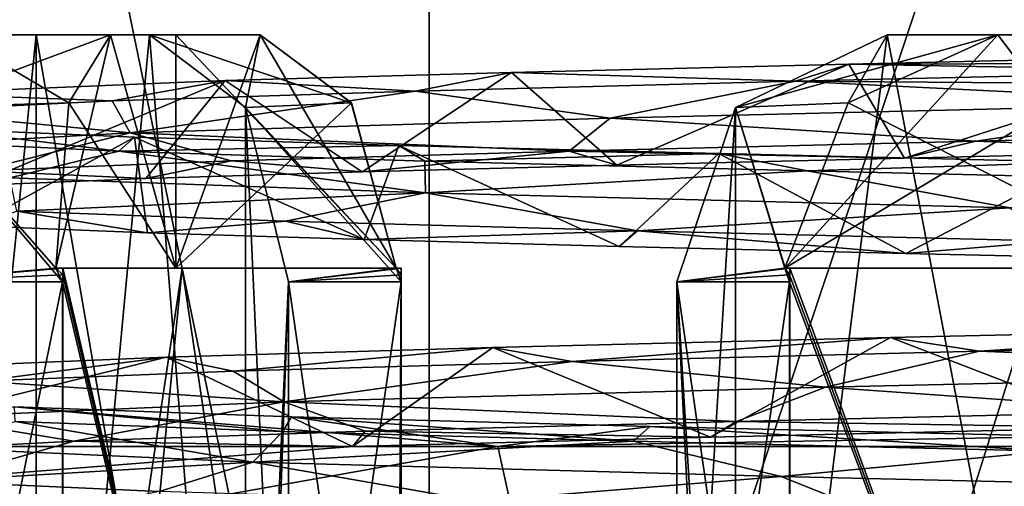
# Model space of a CAD drawing. Header units: millimetres. Extents: x -155 to 35, y -48 to 35.
# Tile 39 of 256: x -126.78 to -123.2, y -42.25 to -40.54. Entities that reach past the tile are written whole.
import ezdxf

# ---------------------------------------------------------------- set-up
doc = ezdxf.new("R2010")
doc.units = ezdxf.units.MM
doc.header["$LTSCALE"] = 65.185185
for name, color, linetype in [('1032', 7, 'CONTINUOUS'), ('1135', 7, 'CONTINUOUS'), ('1145', 7, 'CONTINUOUS'), ('1302', 7, 'CONTINUOUS'), ('1310', 7, 'CONTINUOUS'), ('1339', 7, 'CONTINUOUS'), ('1342', 7, 'CONTINUOUS'), ('1350', 7, 'CONTINUOUS'), ('1368', 7, 'CONTINUOUS'), ('1397', 7, 'CONTINUOUS'), ('1439', 7, 'CONTINUOUS'), ('1475', 7, 'CONTINUOUS'), ('1525', 7, 'CONTINUOUS'), ('1554', 7, 'CONTINUOUS'), ('1559', 7, 'CONTINUOUS'), ('1562', 7, 'CONTINUOUS'), ('1626', 7, 'CONTINUOUS'), ('1662', 7, 'CONTINUOUS'), ('1663', 7, 'CONTINUOUS'), ('1698', 7, 'CONTINUOUS'), ('1714', 7, 'CONTINUOUS'), ('1746', 7, 'CONTINUOUS'), ('1747', 7, 'CONTINUOUS'), ('64', 7, 'CONTINUOUS'), ('661', 7, 'CONTINUOUS'), ('682', 7, 'CONTINUOUS'), ('701', 7, 'CONTINUOUS'), ('71', 7, 'CONTINUOUS'), ('72', 7, 'CONTINUOUS'), ('74', 7, 'CONTINUOUS'), ('783', 7, 'CONTINUOUS'), ('785', 7, 'CONTINUOUS'), ('844', 7, 'CONTINUOUS'), ('987', 7, 'CONTINUOUS'), ('997', 7, 'CONTINUOUS'), ('999', 7, 'CONTINUOUS')]:
    doc.layers.add(name, color=color, linetype=linetype)

msp = doc.modelspace()

# ---------------------------------------------------------------- linework, layer by layer
at = {"layer": '1032', "color": 7, "linetype": 'CONTINUOUS', "true_color": 0xe0f2ff}
for points in [[(-123.9942, -41.45, 239.5896), (-122.5735, -41.45, 238.7869), (-123.9763, -41.45, 239.6075), (-123.9942, -41.45, 239.5896)], [(-123.9763, -41.45, 239.6075), (-122.5735, -41.45, 238.7869), (-122.564, -41.45, 238.81), (-123.9763, -41.45, 239.6075)]]:
    msp.add_3dface(points, dxfattribs=at)
at = {"layer": '1135', "color": 7, "linetype": 'CONTINUOUS', "true_color": 0xe0f2ff}
for points in [[(-126.6021, -40.848, 246.2796), (-126.2131, -41.45, 247.5735), (-126.451, -40.6, 246.9), (-126.6021, -40.848, 246.2796)], [(-126.451, -40.6, 246.9), (-126.2131, -41.45, 247.5735), (-126.2131, -40.6, 247.5735), (-126.451, -40.6, 246.9)], [(-126.2131, -41.45, 247.5735), (-125.4104, -41.45, 248.9942), (-126.2131, -40.6, 247.5735), (-126.2131, -41.45, 247.5735)], [(-126.2131, -40.6, 247.5735), (-125.4104, -41.45, 248.9942), (-125.9051, -40.6, 248.2181), (-126.2131, -40.6, 247.5735)], [(-125.9051, -40.6, 248.2181), (-125.4104, -41.45, 248.9942), (-125.5735, -40.8476, 248.7632), (-125.9051, -40.6, 248.2181)], [(-126.6501, -41.45, 246.0014), (-126.2131, -41.45, 247.5735), (-126.6021, -40.848, 246.2796), (-126.6501, -41.45, 246.0014)]]:
    msp.add_3dface(points, dxfattribs=at)
at = {"layer": '1145', "color": 7, "linetype": 'CONTINUOUS', "true_color": 0xe0f2ff}
for points in [[(-122.3437, -40.8487, 252.2133), (-124.6305, -40.9041, 251.0069), (-123.2988, -40.9871, 251.9044), (-122.3437, -40.8487, 252.2133)], [(-122.3437, -40.8487, 252.2133), (-123.2988, -40.9871, 251.9044), (-121.6457, -40.9498, 252.4729), (-122.3437, -40.8487, 252.2133)], [(-124.6305, -40.9041, 251.0069), (-126.3786, -40.9574, 249.1033), (-124.78, -41.0239, 250.9754), (-124.6305, -40.9041, 251.0069)], [(-124.6305, -40.9041, 251.0069), (-124.78, -41.0239, 250.9754), (-123.2988, -40.9871, 251.9044), (-124.6305, -40.9041, 251.0069)], [(-126.3786, -40.9574, 249.1033), (-127.3852, -41.013, 246.7269), (-126.9287, -41.096, 248.2476), (-126.3786, -40.9574, 249.1033)], [(-126.3786, -40.9574, 249.1033), (-126.9287, -41.096, 248.2476), (-126.0114, -41.0592, 249.7346), (-126.3786, -40.9574, 249.1033)], [(-126.3786, -40.9574, 249.1033), (-126.0114, -41.0592, 249.7346), (-124.78, -41.0239, 250.9754), (-126.3786, -40.9574, 249.1033)], [(-126.8176, -41.1214, 241.6768), (-125.3034, -41.1757, 239.578), (-126.7918, -41.2425, 241.4752), (-126.8176, -41.1214, 241.6768)], [(-125.3034, -41.1757, 239.578), (-125.8133, -41.2791, 240.0242), (-126.7918, -41.2425, 241.4752), (-125.3034, -41.1757, 239.578)], [(-125.3034, -41.1757, 239.578), (-124.5306, -41.3145, 238.8334), (-125.8133, -41.2791, 240.0242), (-125.3034, -41.1757, 239.578)], [(-125.3034, -41.1757, 239.578), (-123.1746, -41.2301, 238.1119), (-124.5306, -41.3145, 238.8334), (-125.3034, -41.1757, 239.578)], [(-123.1746, -41.2301, 238.1119), (-123.0118, -41.3515, 237.9656), (-124.5306, -41.3145, 238.8334), (-123.1746, -41.2301, 238.1119)], [(-121.4308, -41.8286, 252.4483), (-123.8458, -41.8841, 251.5371), (-122.6037, -41.971, 252.1954), (-121.4308, -41.8286, 252.4483)], [(-123.8458, -41.8841, 251.5371), (-125.8194, -41.9377, 249.8641), (-124.1707, -42.0083, 251.4155), (-123.8458, -41.8841, 251.5371)], [(-123.8458, -41.8841, 251.5371), (-124.1707, -42.0083, 251.4155), (-122.6037, -41.971, 252.1954), (-123.8458, -41.8841, 251.5371)], [(-125.8194, -41.9377, 249.8641), (-127.116, -41.9929, 247.6244), (-126.5837, -42.0803, 248.8998), (-125.8194, -41.9377, 249.8641)], [(-125.8194, -41.9377, 249.8641), (-126.5837, -42.0803, 248.8998), (-125.5225, -42.0441, 250.2967), (-125.8194, -41.9377, 249.8641)], [(-125.8194, -41.9377, 249.8641), (-125.5225, -42.0441, 250.2967), (-124.1707, -42.0083, 251.4155), (-125.8194, -41.9377, 249.8641)], [(-127.116, -41.9929, 247.6244), (-127.2976, -42.1176, 247.3018), (-126.5837, -42.0803, 248.8998), (-127.116, -41.9929, 247.6244)], [(-127.1728, -42.1014, 242.5354), (-125.9326, -42.1566, 240.2747), (-127.1041, -42.2265, 242.1565), (-127.1728, -42.1014, 242.5354)], [(-125.9326, -42.1566, 240.2747), (-126.274, -42.2636, 240.6194), (-127.1041, -42.2265, 242.1565), (-125.9326, -42.1566, 240.2747)], [(-125.9326, -42.1566, 240.2747), (-125.1155, -42.299, 239.3092), (-126.274, -42.2636, 240.6194), (-125.9326, -42.1566, 240.2747)], [(-125.9326, -42.1566, 240.2747), (-124.0078, -42.2098, 238.5609), (-125.1155, -42.299, 239.3092), (-125.9326, -42.1566, 240.2747)], [(-124.0078, -42.2098, 238.5609), (-123.6928, -42.3353, 238.298), (-125.1155, -42.299, 239.3092), (-124.0078, -42.2098, 238.5609)], [(-124.0078, -42.2098, 238.5609), (-121.6153, -42.2654, 237.5895), (-123.6928, -42.3353, 238.298), (-124.0078, -42.2098, 238.5609)]]:
    msp.add_3dface(points, dxfattribs=at)
at = {"layer": '1302', "color": 7, "linetype": 'CONTINUOUS', "true_color": 0xe0f2ff}
for points in [[(-127.1645, -45, 243.7367), (-126.7212, -45, 242.216), (-127.0225, -40.6, 243.1), (-127.1645, -45, 243.7367)], [(-127.0225, -40.6, 243.1), (-126.7212, -45, 242.216), (-126.7212, -40.6, 242.216), (-127.0225, -40.6, 243.1)], [(-126.7212, -45, 242.216), (-125.9593, -45, 240.8272), (-126.7212, -40.6, 242.216), (-126.7212, -45, 242.216)], [(-126.7212, -40.6, 242.216), (-125.9593, -45, 240.8272), (-126.3092, -40.6, 241.3778), (-126.7212, -40.6, 242.216)], [(-126.3092, -40.6, 241.3778), (-125.9593, -45, 240.8272), (-125.9586, -40.8652, 240.8262), (-126.3092, -40.6, 241.3778)], [(-124.1738, -40.8652, 239.0414), (-124.1728, -45, 239.0407), (-123.6222, -40.6, 238.6908), (-124.1738, -40.8652, 239.0414)], [(-124.1728, -45, 239.0407), (-122.784, -45, 238.2788), (-123.6222, -40.6, 238.6908), (-124.1728, -45, 239.0407)], [(-123.6222, -40.6, 238.6908), (-122.784, -45, 238.2788), (-122.784, -40.6, 238.2788), (-123.6222, -40.6, 238.6908)], [(-125.9586, -40.8652, 240.8262), (-125.9593, -45, 240.8272), (-125.8025, -44.35, 240.6117), (-125.9586, -40.8652, 240.8262)], [(-125.8025, -41.5, 240.6117), (-125.9586, -40.8652, 240.8262), (-125.8025, -44.35, 240.6117), (-125.8025, -41.5, 240.6117)], [(-124.1738, -40.8652, 239.0414), (-124.3883, -41.5, 239.1975), (-124.1728, -45, 239.0407), (-124.1738, -40.8652, 239.0414)], [(-124.3883, -44.35, 239.1975), (-124.1728, -45.85, 239.0407), (-124.3883, -41.5, 239.1975), (-124.3883, -44.35, 239.1975)], [(-124.1728, -45.85, 239.0407), (-124.1728, -45, 239.0407), (-124.3883, -41.5, 239.1975), (-124.1728, -45.85, 239.0407)]]:
    msp.add_3dface(points, dxfattribs=at)
at = {"layer": '1310', "color": 7, "linetype": 'CONTINUOUS', "true_color": 0xe0f2ff}
for points in [[(-125.9051, -40.6, 248.2181), (-125.5735, -40.8476, 248.7632), (-126.3092, -40.6, 248.6222), (-125.9051, -40.6, 248.2181)], [(-126.3092, -40.6, 248.6222), (-125.5735, -40.8476, 248.7632), (-125.9586, -40.8652, 249.1738), (-126.3092, -40.6, 248.6222)], [(-125.5735, -40.8476, 248.7632), (-125.4104, -41.45, 248.9942), (-125.9586, -40.8652, 249.1738), (-125.5735, -40.8476, 248.7632)], [(-125.4104, -41.45, 248.9942), (-125.3917, -41.5, 248.9774), (-125.9586, -40.8652, 249.1738), (-125.4104, -41.45, 248.9942)], [(-125.9586, -40.8652, 249.1738), (-125.3917, -41.5, 248.9774), (-125.8025, -41.5, 249.3883), (-125.9586, -40.8652, 249.1738)], [(-125.4104, -41.45, 248.9942), (-125.3925, -41.45, 248.9763), (-125.3919, -41.475, 248.9772), (-125.4104, -41.45, 248.9942)], [(-125.3917, -41.5, 248.9774), (-125.4104, -41.45, 248.9942), (-125.3919, -41.475, 248.9772), (-125.3917, -41.5, 248.9774)]]:
    msp.add_3dface(points, dxfattribs=at)
at = {"layer": '1339', "color": 7, "linetype": 'CONTINUOUS', "true_color": 0xe0f2ff}
for points in [[(-125.4204, -46.6, 241.0618), (-126.7, -46.6, 245), (-126.19, -41.45, 242.436), (-125.4204, -46.6, 241.0618)], [(-126.19, -41.45, 242.436), (-126.7, -46.6, 245), (-126.625, -44.35, 244), (-126.19, -41.45, 242.436)], [(-126.6247, -41.45, 243.9986), (-126.19, -41.45, 242.436), (-126.625, -44.35, 244), (-126.6247, -41.45, 243.9986)], [(-126.6249, -41.475, 243.9997), (-126.6247, -41.45, 243.9986), (-126.625, -44.35, 244), (-126.6249, -41.475, 243.9997)], [(-125.3925, -41.45, 241.0237), (-125.4204, -46.6, 241.0618), (-126.19, -41.45, 242.436), (-125.3925, -41.45, 241.0237)], [(-125.4204, -46.6, 241.0618), (-125.3925, -41.45, 241.0237), (-125.3919, -41.475, 241.0228), (-125.4204, -46.6, 241.0618)], [(-122.564, -41.45, 238.81), (-122.0704, -46.6, 238.6279), (-123.9774, -44.35, 239.6083), (-122.564, -41.45, 238.81)], [(-123.9763, -41.45, 239.6075), (-122.564, -41.45, 238.81), (-123.9774, -44.35, 239.6083), (-123.9763, -41.45, 239.6075)], [(-123.9772, -41.475, 239.6081), (-123.9763, -41.45, 239.6075), (-123.9774, -44.35, 239.6083), (-123.9772, -41.475, 239.6081)], [(-126.625, -41.5, 244), (-126.6249, -41.475, 243.9997), (-126.625, -44.35, 244), (-126.625, -41.5, 244)], [(-125.3917, -41.5, 241.0226), (-125.4204, -46.6, 241.0618), (-125.3919, -41.475, 241.0228), (-125.3917, -41.5, 241.0226)], [(-123.9774, -41.5, 239.6083), (-123.9772, -41.475, 239.6081), (-123.9774, -44.35, 239.6083), (-123.9774, -41.5, 239.6083)], [(-125.3917, -44.35, 241.0226), (-125.4204, -46.6, 241.0618), (-125.3917, -41.5, 241.0226), (-125.3917, -44.35, 241.0226)]]:
    msp.add_3dface(points, dxfattribs=at)
at = {"layer": '1342', "color": 7, "linetype": 'CONTINUOUS', "true_color": 0xe0f2ff}
for points in [[(-123.2181, -40.6, 239.0949), (-123.6222, -40.6, 238.6908), (-122.784, -40.6, 238.2788), (-123.2181, -40.6, 239.0949)], [(-122.5735, -40.6, 238.7869), (-123.2181, -40.6, 239.0949), (-122.784, -40.6, 238.2788), (-122.5735, -40.6, 238.7869)]]:
    msp.add_3dface(points, dxfattribs=at)
at = {"layer": '1350', "color": 7, "linetype": 'CONTINUOUS', "true_color": 0xe0f2ff}
for points in [[(-123.7632, -40.8476, 239.4265), (-124.1738, -40.8652, 239.0414), (-123.6222, -40.6, 238.6908), (-123.7632, -40.8476, 239.4265)], [(-123.2181, -40.6, 239.0949), (-123.7632, -40.8476, 239.4265), (-123.6222, -40.6, 238.6908), (-123.2181, -40.6, 239.0949)], [(-123.7632, -40.8476, 239.4265), (-123.9942, -41.45, 239.5896), (-124.1738, -40.8652, 239.0414), (-123.7632, -40.8476, 239.4265)], [(-124.3883, -41.5, 239.1975), (-124.1738, -40.8652, 239.0414), (-123.9774, -41.5, 239.6083), (-124.3883, -41.5, 239.1975)], [(-124.1738, -40.8652, 239.0414), (-123.9942, -41.45, 239.5896), (-123.9774, -41.5, 239.6083), (-124.1738, -40.8652, 239.0414)], [(-123.9942, -41.45, 239.5896), (-123.9763, -41.45, 239.6075), (-123.9772, -41.475, 239.6081), (-123.9942, -41.45, 239.5896)], [(-123.9942, -41.45, 239.5896), (-123.9772, -41.475, 239.6081), (-123.9774, -41.5, 239.6083), (-123.9942, -41.45, 239.5896)]]:
    msp.add_3dface(points, dxfattribs=at)
at = {"layer": '1368', "color": 7, "linetype": 'CONTINUOUS', "true_color": 0xe0f2ff}
for points in [[(-124.3883, -44.35, 239.1975), (-124.3883, -41.5, 239.1975), (-123.9774, -44.35, 239.6083), (-124.3883, -44.35, 239.1975)], [(-124.3883, -41.5, 239.1975), (-123.9774, -41.5, 239.6083), (-123.9774, -44.35, 239.6083), (-124.3883, -41.5, 239.1975)]]:
    msp.add_3dface(points, dxfattribs=at)
at = {"layer": '1397', "color": 7, "linetype": 'CONTINUOUS', "true_color": 0xe0f2ff}
for points in [[(-123.9774, -44.35, 250.3917), (-123.9774, -41.5, 250.3917), (-124.3883, -44.35, 250.8025), (-123.9774, -44.35, 250.3917)], [(-124.3883, -44.35, 250.8025), (-123.9774, -41.5, 250.3917), (-124.3883, -41.5, 250.8025), (-124.3883, -44.35, 250.8025)]]:
    msp.add_3dface(points, dxfattribs=at)
at = {"layer": '1439', "color": 7, "linetype": 'CONTINUOUS', "true_color": 0xe0f2ff}
for points in [[(-123.7636, -40.848, 250.5733), (-123.2181, -40.6, 250.9051), (-124.1738, -40.8652, 250.9586), (-123.7636, -40.848, 250.5733)], [(-123.2181, -40.6, 250.9051), (-123.6222, -40.6, 251.3092), (-124.1738, -40.8652, 250.9586), (-123.2181, -40.6, 250.9051)], [(-123.9942, -41.45, 250.4104), (-123.7636, -40.848, 250.5733), (-124.1738, -40.8652, 250.9586), (-123.9942, -41.45, 250.4104)], [(-124.3883, -41.5, 250.8025), (-123.9942, -41.45, 250.4104), (-124.1738, -40.8652, 250.9586), (-124.3883, -41.5, 250.8025)], [(-123.9763, -41.45, 250.3925), (-123.9942, -41.45, 250.4104), (-124.3883, -41.5, 250.8025), (-123.9763, -41.45, 250.3925)], [(-123.9763, -41.45, 250.3925), (-124.3883, -41.5, 250.8025), (-123.9772, -41.475, 250.3919), (-123.9763, -41.45, 250.3925)], [(-124.3883, -41.5, 250.8025), (-123.9774, -41.5, 250.3917), (-123.9772, -41.475, 250.3919), (-124.3883, -41.5, 250.8025)]]:
    msp.add_3dface(points, dxfattribs=at)
at = {"layer": '1475', "color": 7, "linetype": 'CONTINUOUS', "true_color": 0xe0f2ff}
for points in [[(-125.8025, -41.5, 240.6117), (-125.8025, -44.35, 240.6117), (-125.3917, -41.5, 241.0226), (-125.8025, -41.5, 240.6117)], [(-125.8025, -44.35, 240.6117), (-125.3917, -44.35, 241.0226), (-125.3917, -41.5, 241.0226), (-125.8025, -44.35, 240.6117)]]:
    msp.add_3dface(points, dxfattribs=at)
at = {"layer": '1525', "color": 7, "linetype": 'CONTINUOUS', "true_color": 0xe0f2ff}
for points in [[(-125.4204, -46.6, 248.9382), (-126.6247, -41.45, 246.0014), (-126.6249, -41.475, 246.0003), (-125.4204, -46.6, 248.9382)], [(-126.19, -41.45, 247.564), (-126.6247, -41.45, 246.0014), (-125.4204, -46.6, 248.9382), (-126.19, -41.45, 247.564)], [(-125.3925, -41.45, 248.9763), (-126.19, -41.45, 247.564), (-125.4204, -46.6, 248.9382), (-125.3925, -41.45, 248.9763)], [(-125.3925, -41.45, 248.9763), (-125.4204, -46.6, 248.9382), (-125.3917, -44.35, 248.9774), (-125.3925, -41.45, 248.9763)], [(-125.3919, -41.475, 248.9772), (-125.3925, -41.45, 248.9763), (-125.3917, -44.35, 248.9774), (-125.3919, -41.475, 248.9772)], [(-122.0704, -46.6, 251.3721), (-123.9763, -41.45, 250.3925), (-123.9772, -41.475, 250.3919), (-122.0704, -46.6, 251.3721)], [(-122.564, -41.45, 251.19), (-123.9763, -41.45, 250.3925), (-122.0704, -46.6, 251.3721), (-122.564, -41.45, 251.19)], [(-126.625, -41.5, 246), (-125.4204, -46.6, 248.9382), (-126.6249, -41.475, 246.0003), (-126.625, -41.5, 246)], [(-125.3917, -41.5, 248.9774), (-125.3919, -41.475, 248.9772), (-125.3917, -44.35, 248.9774), (-125.3917, -41.5, 248.9774)], [(-123.9774, -41.5, 250.3917), (-122.0704, -46.6, 251.3721), (-123.9772, -41.475, 250.3919), (-123.9774, -41.5, 250.3917)], [(-126.625, -44.35, 246), (-125.4204, -46.6, 248.9382), (-126.625, -41.5, 246), (-126.625, -44.35, 246)], [(-122.0704, -46.6, 251.3721), (-123.9774, -41.5, 250.3917), (-123.9774, -44.35, 250.3917), (-122.0704, -46.6, 251.3721)]]:
    msp.add_3dface(points, dxfattribs=at)
at = {"layer": '1554', "color": 7, "linetype": 'CONTINUOUS', "true_color": 0xe0f2ff}
for points in [[(-123.6222, -40.6, 251.3092), (-123.2181, -40.6, 250.9051), (-122.784, -40.6, 251.7212), (-123.6222, -40.6, 251.3092)], [(-123.2181, -40.6, 250.9051), (-122.5735, -40.6, 251.2131), (-122.784, -40.6, 251.7212), (-123.2181, -40.6, 250.9051)]]:
    msp.add_3dface(points, dxfattribs=at)
at = {"layer": '1559', "color": 7, "linetype": 'CONTINUOUS', "true_color": 0xe0f2ff}
for points in [[(-126.6021, -40.848, 246.2796), (-126.451, -40.6, 246.9), (-127.1647, -40.8652, 246.2621), (-126.6021, -40.848, 246.2796)], [(-126.451, -40.6, 246.9), (-127.0225, -40.6, 246.9), (-127.1647, -40.8652, 246.2621), (-126.451, -40.6, 246.9)], [(-126.6501, -41.45, 246.0014), (-126.6021, -40.848, 246.2796), (-127.1647, -40.8652, 246.2621), (-126.6501, -41.45, 246.0014)], [(-127.2059, -41.5, 246), (-126.6501, -41.45, 246.0014), (-127.1647, -40.8652, 246.2621), (-127.2059, -41.5, 246)], [(-126.6247, -41.45, 246.0014), (-126.6501, -41.45, 246.0014), (-127.2059, -41.5, 246), (-126.6247, -41.45, 246.0014)], [(-126.6249, -41.475, 246.0003), (-126.6247, -41.45, 246.0014), (-127.2059, -41.5, 246), (-126.6249, -41.475, 246.0003)], [(-126.625, -41.5, 246), (-126.6249, -41.475, 246.0003), (-127.2059, -41.5, 246), (-126.625, -41.5, 246)]]:
    msp.add_3dface(points, dxfattribs=at)
at = {"layer": '1562', "color": 7, "linetype": 'CONTINUOUS', "true_color": 0xe0f2ff}
for points in [[(-126.625, -44.35, 246), (-126.625, -41.5, 246), (-127.2059, -44.35, 246), (-126.625, -44.35, 246)], [(-126.625, -41.5, 246), (-127.2059, -41.5, 246), (-127.2059, -44.35, 246), (-126.625, -41.5, 246)]]:
    msp.add_3dface(points, dxfattribs=at)
at = {"layer": '1626', "color": 7, "linetype": 'CONTINUOUS', "true_color": 0xe0f2ff}
for points in [[(-126.6021, -40.8476, 243.72), (-127.1647, -40.8652, 243.7379), (-127.0225, -40.6, 243.1), (-126.6021, -40.8476, 243.72)], [(-126.451, -40.6, 243.1), (-126.6021, -40.8476, 243.72), (-127.0225, -40.6, 243.1), (-126.451, -40.6, 243.1)], [(-126.6021, -40.8476, 243.72), (-126.6501, -41.45, 243.9986), (-127.1647, -40.8652, 243.7379), (-126.6021, -40.8476, 243.72)], [(-127.2059, -41.5, 244), (-127.1647, -40.8652, 243.7379), (-126.625, -41.5, 244), (-127.2059, -41.5, 244)], [(-127.1647, -40.8652, 243.7379), (-126.6501, -41.45, 243.9986), (-126.625, -41.5, 244), (-127.1647, -40.8652, 243.7379)], [(-126.6501, -41.45, 243.9986), (-126.6247, -41.45, 243.9986), (-126.6249, -41.475, 243.9997), (-126.6501, -41.45, 243.9986)], [(-126.6501, -41.45, 243.9986), (-126.6249, -41.475, 243.9997), (-126.625, -41.5, 244), (-126.6501, -41.45, 243.9986)]]:
    msp.add_3dface(points, dxfattribs=at)
at = {"layer": '1662', "color": 7, "linetype": 'CONTINUOUS', "true_color": 0xe0f2ff}
for points in [[(-126.451, -40.6, 243.1), (-127.0225, -40.6, 243.1), (-126.7212, -40.6, 242.216), (-126.451, -40.6, 243.1)], [(-125.9051, -40.6, 241.7819), (-126.2131, -40.6, 242.4265), (-126.7212, -40.6, 242.216), (-125.9051, -40.6, 241.7819)], [(-125.9051, -40.6, 241.7819), (-126.7212, -40.6, 242.216), (-126.3092, -40.6, 241.3778), (-125.9051, -40.6, 241.7819)], [(-126.2131, -40.6, 242.4265), (-126.451, -40.6, 243.1), (-126.7212, -40.6, 242.216), (-126.2131, -40.6, 242.4265)]]:
    msp.add_3dface(points, dxfattribs=at)
at = {"layer": '1663', "color": 7, "linetype": 'CONTINUOUS', "true_color": 0xe0f2ff}
for points in [[(-125.9051, -40.6, 241.7819), (-126.3092, -40.6, 241.3778), (-125.9586, -40.8652, 240.8262), (-125.9051, -40.6, 241.7819)], [(-125.5733, -40.848, 241.2364), (-125.9051, -40.6, 241.7819), (-125.9586, -40.8652, 240.8262), (-125.5733, -40.848, 241.2364)], [(-125.4104, -41.45, 241.0058), (-125.5733, -40.848, 241.2364), (-125.9586, -40.8652, 240.8262), (-125.4104, -41.45, 241.0058)], [(-125.4104, -41.45, 241.0058), (-125.9586, -40.8652, 240.8262), (-125.8025, -41.5, 240.6117), (-125.4104, -41.45, 241.0058)], [(-125.3925, -41.45, 241.0237), (-125.4104, -41.45, 241.0058), (-125.8025, -41.5, 240.6117), (-125.3925, -41.45, 241.0237)], [(-125.3925, -41.45, 241.0237), (-125.8025, -41.5, 240.6117), (-125.3919, -41.475, 241.0228), (-125.3925, -41.45, 241.0237)], [(-125.8025, -41.5, 240.6117), (-125.3917, -41.5, 241.0226), (-125.3919, -41.475, 241.0228), (-125.8025, -41.5, 240.6117)]]:
    msp.add_3dface(points, dxfattribs=at)
at = {"layer": '1698', "color": 7, "linetype": 'CONTINUOUS', "true_color": 0xe0f2ff}
for points in [[(-125.8025, -41.5, 249.3883), (-125.3917, -41.5, 248.9774), (-125.3917, -44.35, 248.9774), (-125.8025, -41.5, 249.3883)], [(-125.8025, -41.5, 249.3883), (-125.3917, -44.35, 248.9774), (-125.8025, -44.35, 249.3883), (-125.8025, -41.5, 249.3883)]]:
    msp.add_3dface(points, dxfattribs=at)
at = {"layer": '1714', "color": 7, "linetype": 'CONTINUOUS', "true_color": 0xe0f2ff}
for points in [[(-127.0225, -40.6, 246.9), (-126.451, -40.6, 246.9), (-126.7212, -40.6, 247.784), (-127.0225, -40.6, 246.9)], [(-126.451, -40.6, 246.9), (-126.2131, -40.6, 247.5735), (-126.7212, -40.6, 247.784), (-126.451, -40.6, 246.9)], [(-126.2131, -40.6, 247.5735), (-125.9051, -40.6, 248.2181), (-126.7212, -40.6, 247.784), (-126.2131, -40.6, 247.5735)], [(-125.9051, -40.6, 248.2181), (-126.3092, -40.6, 248.6222), (-126.7212, -40.6, 247.784), (-125.9051, -40.6, 248.2181)]]:
    msp.add_3dface(points, dxfattribs=at)
at = {"layer": '1746', "color": 7, "linetype": 'CONTINUOUS', "true_color": 0xe0f2ff}
for points in [[(-126.7212, -45, 247.784), (-127.1645, -45, 246.2633), (-126.7212, -40.6, 247.784), (-126.7212, -45, 247.784)], [(-127.1645, -45, 246.2633), (-127.0225, -40.6, 246.9), (-126.7212, -40.6, 247.784), (-127.1645, -45, 246.2633)], [(-125.9593, -45, 249.1728), (-126.7212, -45, 247.784), (-126.3092, -40.6, 248.6222), (-125.9593, -45, 249.1728)], [(-126.3092, -40.6, 248.6222), (-126.7212, -45, 247.784), (-126.7212, -40.6, 247.784), (-126.3092, -40.6, 248.6222)], [(-125.9593, -45, 249.1728), (-126.3092, -40.6, 248.6222), (-125.9586, -40.8652, 249.1738), (-125.9593, -45, 249.1728)], [(-123.6222, -40.6, 251.3092), (-124.1728, -45, 250.9593), (-124.1738, -40.8652, 250.9586), (-123.6222, -40.6, 251.3092)], [(-122.784, -45, 251.7212), (-124.1728, -45, 250.9593), (-122.784, -40.6, 251.7212), (-122.784, -45, 251.7212)], [(-124.1728, -45, 250.9593), (-123.6222, -40.6, 251.3092), (-122.784, -40.6, 251.7212), (-124.1728, -45, 250.9593)], [(-125.9586, -40.8652, 249.1738), (-125.8025, -41.5, 249.3883), (-125.9593, -45, 249.1728), (-125.9586, -40.8652, 249.1738)], [(-124.1728, -45, 250.9593), (-124.3883, -44.35, 250.8025), (-124.1738, -40.8652, 250.9586), (-124.1728, -45, 250.9593)], [(-124.3883, -44.35, 250.8025), (-124.3883, -41.5, 250.8025), (-124.1738, -40.8652, 250.9586), (-124.3883, -44.35, 250.8025)], [(-125.9593, -45.85, 249.1728), (-125.9593, -45, 249.1728), (-125.8025, -41.5, 249.3883), (-125.9593, -45.85, 249.1728)], [(-125.9593, -45.85, 249.1728), (-125.8025, -41.5, 249.3883), (-125.8025, -44.35, 249.3883), (-125.9593, -45.85, 249.1728)]]:
    msp.add_3dface(points, dxfattribs=at)
at = {"layer": '1747', "color": 7, "linetype": 'CONTINUOUS', "true_color": 0xe0f2ff}
for points in [[(-127.2059, -44.35, 244), (-127.2059, -41.5, 244), (-126.625, -44.35, 244), (-127.2059, -44.35, 244)], [(-127.2059, -41.5, 244), (-126.625, -41.5, 244), (-126.625, -44.35, 244), (-127.2059, -41.5, 244)]]:
    msp.add_3dface(points, dxfattribs=at)
at = {"layer": '64', "color": 7, "linetype": 'CONTINUOUS', "true_color": 0xe0f2ff}
for points in [[(-128.5596, -45.7997, 242.219), (-128.5595, -30, 242.2188), (-125.2901, -45.7997, 237.7189), (-128.5596, -45.7997, 242.219)], [(-125.2901, -30, 252.2812), (-128.5595, -30, 247.7812), (-125.2901, -45.7997, 252.2812), (-125.2901, -30, 252.2812)], [(-125.2901, -45.7997, 252.2812), (-128.5595, -30, 247.7812), (-128.5595, -45.7997, 247.7811), (-125.2901, -45.7997, 252.2812)], [(-128.5595, -30, 242.2188), (-125.2901, -30, 237.7188), (-125.2901, -45.7997, 237.7189), (-128.5595, -30, 242.2188)], [(-120, -30, 254), (-125.2901, -30, 252.2812), (-120, -45.8, 254), (-120, -30, 254)], [(-120, -45.8, 254), (-125.2901, -30, 252.2812), (-125.2901, -45.7997, 252.2812), (-120, -45.8, 254)], [(-125.2901, -30, 237.7188), (-120, -30, 236), (-125.2901, -45.7997, 237.7189), (-125.2901, -30, 237.7188)], [(-125.2901, -45.7997, 237.7189), (-120, -30, 236), (-120, -45.8, 236), (-125.2901, -45.7997, 237.7189)]]:
    msp.add_3dface(points, dxfattribs=at)
at = {"layer": '661', "color": 7, "linetype": 'CONTINUOUS', "true_color": 0xe0f2ff}
for points in [[(-126.6501, -41.45, 243.9986), (-126.2131, -41.45, 242.4265), (-126.6247, -41.45, 243.9986), (-126.6501, -41.45, 243.9986)], [(-126.6247, -41.45, 243.9986), (-126.2131, -41.45, 242.4265), (-126.19, -41.45, 242.436), (-126.6247, -41.45, 243.9986)], [(-125.4104, -41.45, 241.0058), (-125.3925, -41.45, 241.0237), (-126.2131, -41.45, 242.4265), (-125.4104, -41.45, 241.0058)], [(-126.2131, -41.45, 242.4265), (-125.3925, -41.45, 241.0237), (-126.19, -41.45, 242.436), (-126.2131, -41.45, 242.4265)]]:
    msp.add_3dface(points, dxfattribs=at)
at = {"layer": '682', "color": 7, "linetype": 'CONTINUOUS', "true_color": 0xe0f2ff}
for points in [[(-122.3949, -40.6753, 252.3707), (-123.7619, -40.7066, 251.7758), (-122.3797, -40.7036, 252.3242), (-122.3949, -40.6753, 252.3707)], [(-123.7619, -40.7066, 251.7758), (-122.3646, -40.7319, 252.2776), (-122.3797, -40.7036, 252.3242), (-123.7619, -40.7066, 251.7758)], [(-124.9897, -40.7373, 250.93), (-126.0328, -40.7669, 249.8649), (-125.3393, -40.8051, 250.4813), (-124.9897, -40.7373, 250.93)], [(-123.955, -40.7691, 251.5505), (-124.9897, -40.7373, 250.93), (-125.3393, -40.8051, 250.4813), (-123.955, -40.7691, 251.5505)], [(-123.7619, -40.7066, 251.7758), (-124.9897, -40.7373, 250.93), (-123.955, -40.7691, 251.5505), (-123.7619, -40.7066, 251.7758)], [(-122.3646, -40.7319, 252.2776), (-123.7619, -40.7066, 251.7758), (-123.955, -40.7691, 251.5505), (-122.3646, -40.7319, 252.2776)], [(-126.0328, -40.7669, 249.8649), (-127.17, -40.8135, 247.9417), (-126.4452, -40.8409, 249.1246), (-126.0328, -40.7669, 249.8649)], [(-125.3393, -40.8051, 250.4813), (-126.0328, -40.7669, 249.8649), (-126.4452, -40.8409, 249.1246), (-125.3393, -40.8051, 250.4813)], [(-126.4452, -40.8409, 249.1246), (-127.17, -40.8135, 247.9417), (-127.2131, -40.8781, 247.5542), (-126.4452, -40.8409, 249.1246)], [(-127.1979, -40.987, 242.4035), (-127.1003, -40.9412, 241.8938), (-126.4203, -41.0242, 240.8367), (-127.1979, -40.987, 242.4035)], [(-127.1003, -40.9412, 241.8938), (-126.3633, -40.9728, 240.5761), (-126.4203, -41.0242, 240.8367), (-127.1003, -40.9412, 241.8938)], [(-126.3633, -40.9728, 240.5761), (-125.4003, -41.0027, 239.4413), (-126.4203, -41.0242, 240.8367), (-126.3633, -40.9728, 240.5761)], [(-126.4203, -41.0242, 240.8367), (-125.4003, -41.0027, 239.4413), (-125.3056, -41.06, 239.4861), (-126.4203, -41.0242, 240.8367)], [(-125.4003, -41.0027, 239.4413), (-124.2349, -41.0329, 238.5094), (-125.3056, -41.06, 239.4861), (-125.4003, -41.0027, 239.4413)], [(-125.3056, -41.06, 239.4861), (-124.2349, -41.0329, 238.5094), (-123.913, -41.0961, 238.4243), (-125.3056, -41.06, 239.4861)], [(-124.2349, -41.0329, 238.5094), (-122.9139, -41.0642, 237.8187), (-123.913, -41.0961, 238.4243), (-124.2349, -41.0329, 238.5094)], [(-123.913, -41.0961, 238.4243), (-122.9139, -41.0642, 237.8187), (-122.3165, -41.1335, 237.7072), (-123.913, -41.0961, 238.4243)], [(-121.9765, -41.666, 252.4937), (-123.6098, -41.703, 251.858), (-123.2855, -41.7529, 251.9107), (-121.9765, -41.666, 252.4937)], [(-121.6319, -41.7157, 252.4759), (-121.9765, -41.666, 252.4937), (-123.2855, -41.7529, 251.9107), (-121.6319, -41.7157, 252.4759)], [(-123.6098, -41.703, 251.858), (-125.0585, -41.7391, 250.8715), (-124.7696, -41.7898, 250.9836), (-123.6098, -41.703, 251.858)], [(-123.2855, -41.7529, 251.9107), (-123.6098, -41.703, 251.858), (-124.7696, -41.7898, 250.9836), (-123.2855, -41.7529, 251.9107)], [(-125.0585, -41.7391, 250.8715), (-126.2484, -41.7741, 249.5848), (-126.0039, -41.8251, 249.7441), (-125.0585, -41.7391, 250.8715)], [(-124.7696, -41.7898, 250.9836), (-125.0585, -41.7391, 250.8715), (-126.0039, -41.8251, 249.7441), (-124.7696, -41.7898, 250.9836)], [(-126.2484, -41.7741, 249.5848), (-127.1188, -41.8108, 248.0636), (-126.9246, -41.8619, 248.2561), (-126.2484, -41.7741, 249.5848)], [(-126.0039, -41.8251, 249.7441), (-126.2484, -41.7741, 249.5848), (-126.9246, -41.8619, 248.2561), (-126.0039, -41.8251, 249.7441)], [(-126.8008, -41.9555, 241.2836), (-125.7919, -41.9915, 239.8505), (-125.8236, -42.0449, 240.0362), (-126.8008, -41.9555, 241.2836)], [(-126.7982, -42.0083, 241.4877), (-126.8008, -41.9555, 241.2836), (-125.8236, -42.0449, 240.0362), (-126.7982, -42.0083, 241.4877)], [(-125.8236, -42.0449, 240.0362), (-125.7919, -41.9915, 239.8505), (-124.5461, -42.0802, 238.8449), (-125.8236, -42.0449, 240.0362)], [(-125.7919, -41.9915, 239.8505), (-124.4868, -42.0266, 238.6809), (-124.5461, -42.0802, 238.8449), (-125.7919, -41.9915, 239.8505)], [(-124.5461, -42.0802, 238.8449), (-124.4868, -42.0266, 238.6809), (-123.0314, -42.1172, 237.9741), (-124.5461, -42.0802, 238.8449)], [(-124.4868, -42.0266, 238.6809), (-122.9521, -42.0633, 237.8343), (-123.0314, -42.1172, 237.9741), (-124.4868, -42.0266, 238.6809)]]:
    msp.add_3dface(points, dxfattribs=at)
at = {"layer": '701', "color": 7, "linetype": 'CONTINUOUS', "true_color": 0xe0f2ff}
for points in [[(-122.5735, -41.45, 238.7869), (-123.9942, -41.45, 239.5896), (-122.5735, -40.6, 238.7869), (-122.5735, -41.45, 238.7869)], [(-122.5735, -40.6, 238.7869), (-123.9942, -41.45, 239.5896), (-123.2181, -40.6, 239.0949), (-122.5735, -40.6, 238.7869)], [(-123.2181, -40.6, 239.0949), (-123.9942, -41.45, 239.5896), (-123.7632, -40.8476, 239.4265), (-123.2181, -40.6, 239.0949)]]:
    msp.add_3dface(points, dxfattribs=at)
at = {"layer": '71', "color": 7, "linetype": 'CONTINUOUS', "true_color": 0xf5e085}
for points in [[(-123.7619, -40.7066, 251.7758), (-122.3949, -40.6753, 252.3707), (-123.559, -41.0488, 251.8845), (-123.7619, -40.7066, 251.7758)], [(-123.559, -41.0488, 251.8845), (-122.3949, -40.6753, 252.3707), (-122.4234, -41.0228, 252.3613), (-123.559, -41.0488, 251.8845)], [(-126.0328, -40.7669, 249.8649), (-124.9897, -40.7373, 250.93), (-125.5338, -41.099, 250.4258), (-126.0328, -40.7669, 249.8649)], [(-125.5338, -41.099, 250.4258), (-124.9897, -40.7373, 250.93), (-124.6066, -41.0744, 251.2323), (-125.5338, -41.099, 250.4258)], [(-124.9897, -40.7373, 250.93), (-123.7619, -40.7066, 251.7758), (-124.6066, -41.0744, 251.2323), (-124.9897, -40.7373, 250.93)], [(-124.6066, -41.0744, 251.2323), (-123.7619, -40.7066, 251.7758), (-123.559, -41.0488, 251.8845), (-124.6066, -41.0744, 251.2323)], [(-127.17, -40.8135, 247.9417), (-126.0328, -40.7669, 249.8649), (-126.9509, -41.1493, 248.4276), (-127.17, -40.8135, 247.9417)], [(-126.9509, -41.1493, 248.4276), (-126.0328, -40.7669, 249.8649), (-126.322, -41.1237, 249.4827), (-126.9509, -41.1493, 248.4276)], [(-126.322, -41.1237, 249.4827), (-126.0328, -40.7669, 249.8649), (-125.5338, -41.099, 250.4258), (-126.322, -41.1237, 249.4827)], [(-126.3633, -40.9728, 240.5761), (-127.1003, -40.9412, 241.8938), (-126.95, -41.2957, 241.5708), (-126.3633, -40.9728, 240.5761)], [(-126.3155, -41.3215, 240.5081), (-126.3633, -40.9728, 240.5761), (-126.95, -41.2957, 241.5708), (-126.3155, -41.3215, 240.5081)], [(-125.4003, -41.0027, 239.4413), (-126.3633, -40.9728, 240.5761), (-125.5267, -41.3462, 239.5669), (-125.4003, -41.0027, 239.4413)], [(-125.5267, -41.3462, 239.5669), (-126.3633, -40.9728, 240.5761), (-126.3155, -41.3215, 240.5081), (-125.5267, -41.3462, 239.5669)], [(-124.5977, -41.3708, 238.7611), (-125.4003, -41.0027, 239.4413), (-125.5267, -41.3462, 239.5669), (-124.5977, -41.3708, 238.7611)], [(-124.2349, -41.0329, 238.5094), (-125.4003, -41.0027, 239.4413), (-124.5977, -41.3708, 238.7611), (-124.2349, -41.0329, 238.5094)], [(-123.5538, -41.3963, 238.1129), (-124.2349, -41.0329, 238.5094), (-124.5977, -41.3708, 238.7611), (-123.5538, -41.3963, 238.1129)], [(-122.9139, -41.0642, 237.8187), (-124.2349, -41.0329, 238.5094), (-123.5538, -41.3963, 238.1129), (-122.9139, -41.0642, 237.8187)], [(-122.4203, -41.4223, 237.6376), (-122.9139, -41.0642, 237.8187), (-123.5538, -41.3963, 238.1129), (-122.4203, -41.4223, 237.6376)]]:
    msp.add_3dface(points, dxfattribs=at)
at = {"layer": '72', "color": 7, "linetype": 'CONTINUOUS', "true_color": 0xe0f2ff}
for points in [[(-125.5698, -42.1, 250.3889), (-127.0561, -42.2168, 248.4781), (-127.5546, -42.1, 246.7292), (-125.5698, -42.1, 250.3889)], [(-127.5332, -42.542, 241.7814), (-124.9078, -42.7, 238.2446), (-125.0403, -42.1, 239.1129), (-127.5332, -42.542, 241.7814)], [(-127.3593, -42.1, 242.5704), (-127.5332, -42.542, 241.7814), (-125.0403, -42.1, 239.1129), (-127.3593, -42.1, 242.5704)], [(-124.9078, -42.7, 238.2446), (-121.2665, -42.1, 237.3542), (-125.0403, -42.1, 239.1129), (-124.9078, -42.7, 238.2446)], [(-120, -42.7, 236.65), (-121.2665, -42.1, 237.3542), (-124.9078, -42.7, 238.2446), (-120, -42.7, 236.65)]]:
    msp.add_3dface(points, dxfattribs=at)
at = {"layer": '74', "color": 7, "linetype": 'CONTINUOUS', "true_color": 0xf5e085}
for points in [[(-123.6098, -41.703, 251.858), (-121.9765, -41.666, 252.4937), (-122.7574, -42.0303, 252.2429), (-123.6098, -41.703, 251.858)], [(-125.0585, -41.7391, 250.8715), (-123.6098, -41.703, 251.858), (-124.2656, -42.0659, 251.4705), (-125.0585, -41.7391, 250.8715)], [(-124.2656, -42.0659, 251.4705), (-123.6098, -41.703, 251.858), (-122.7574, -42.0303, 252.2429), (-124.2656, -42.0659, 251.4705)], [(-125.0585, -41.7391, 250.8715), (-125.5698, -42.1, 250.3889), (-126.2484, -41.7741, 249.5848), (-125.0585, -41.7391, 250.8715)], [(-125.5698, -42.1, 250.3889), (-125.0585, -41.7391, 250.8715), (-124.2656, -42.0659, 251.4705), (-125.5698, -42.1, 250.3889)], [(-125.5698, -42.1, 250.3889), (-127.5546, -42.1, 246.7292), (-126.2484, -41.7741, 249.5848), (-125.5698, -42.1, 250.3889)], [(-126.2484, -41.7741, 249.5848), (-127.5546, -42.1, 246.7292), (-127.1188, -41.8108, 248.0636), (-126.2484, -41.7741, 249.5848)], [(-127.3593, -42.1, 242.5704), (-125.0403, -42.1, 239.1129), (-126.8008, -41.9555, 241.2836), (-127.3593, -42.1, 242.5704)], [(-126.8008, -41.9555, 241.2836), (-125.0403, -42.1, 239.1129), (-125.7919, -41.9915, 239.8505), (-126.8008, -41.9555, 241.2836)], [(-125.7919, -41.9915, 239.8505), (-125.0403, -42.1, 239.1129), (-124.4868, -42.0266, 238.6809), (-125.7919, -41.9915, 239.8505)], [(-124.4868, -42.0266, 238.6809), (-125.0403, -42.1, 239.1129), (-122.9521, -42.0633, 237.8343), (-124.4868, -42.0266, 238.6809)], [(-125.0403, -42.1, 239.1129), (-121.2665, -42.1, 237.3542), (-122.9521, -42.0633, 237.8343), (-125.0403, -42.1, 239.1129)]]:
    msp.add_3dface(points, dxfattribs=at)
at = {"layer": '783', "color": 7, "linetype": 'CONTINUOUS', "true_color": 0xe0f2ff}
for points in [[(-123.9942, -41.45, 250.4104), (-123.9763, -41.45, 250.3925), (-122.5735, -41.45, 251.2131), (-123.9942, -41.45, 250.4104)], [(-122.5735, -41.45, 251.2131), (-123.9763, -41.45, 250.3925), (-122.564, -41.45, 251.19), (-122.5735, -41.45, 251.2131)]]:
    msp.add_3dface(points, dxfattribs=at)
at = {"layer": '785', "color": 7, "linetype": 'CONTINUOUS', "true_color": 0xe0f2ff}
for points in [[(-122.3646, -40.7319, 252.2776), (-123.955, -40.7691, 251.5505), (-122.3494, -40.7815, 252.2304), (-122.3646, -40.7319, 252.2776)], [(-123.955, -40.7691, 251.5505), (-125.3393, -40.8051, 250.4813), (-124.6305, -40.9041, 251.0069), (-123.955, -40.7691, 251.5505)], [(-122.3437, -40.8487, 252.2133), (-123.955, -40.7691, 251.5505), (-124.6305, -40.9041, 251.0069), (-122.3437, -40.8487, 252.2133)], [(-122.3494, -40.7815, 252.2304), (-123.955, -40.7691, 251.5505), (-122.3437, -40.8487, 252.2133), (-122.3494, -40.7815, 252.2304)], [(-125.3393, -40.8051, 250.4813), (-126.4452, -40.8409, 249.1246), (-126.3786, -40.9574, 249.1033), (-125.3393, -40.8051, 250.4813)], [(-124.6305, -40.9041, 251.0069), (-125.3393, -40.8051, 250.4813), (-126.3786, -40.9574, 249.1033), (-124.6305, -40.9041, 251.0069)], [(-126.4452, -40.8409, 249.1246), (-127.2131, -40.8781, 247.5542), (-126.3786, -40.9574, 249.1033), (-126.4452, -40.8409, 249.1246)], [(-126.3786, -40.9574, 249.1033), (-127.2131, -40.8781, 247.5542), (-127.3852, -41.013, 246.7269), (-126.3786, -40.9574, 249.1033)], [(-127.1979, -40.987, 242.4035), (-126.4203, -41.0242, 240.8367), (-126.8176, -41.1214, 241.6768), (-127.1979, -40.987, 242.4035)], [(-126.8176, -41.1214, 241.6768), (-126.4203, -41.0242, 240.8367), (-125.3034, -41.1757, 239.578), (-126.8176, -41.1214, 241.6768)], [(-126.4203, -41.0242, 240.8367), (-125.3056, -41.06, 239.4861), (-125.3034, -41.1757, 239.578), (-126.4203, -41.0242, 240.8367)], [(-125.3056, -41.06, 239.4861), (-123.913, -41.0961, 238.4243), (-125.3034, -41.1757, 239.578), (-125.3056, -41.06, 239.4861)], [(-125.3034, -41.1757, 239.578), (-123.913, -41.0961, 238.4243), (-123.1746, -41.2301, 238.1119), (-125.3034, -41.1757, 239.578)], [(-123.913, -41.0961, 238.4243), (-122.3165, -41.1335, 237.7072), (-123.1746, -41.2301, 238.1119), (-123.913, -41.0961, 238.4243)], [(-121.6319, -41.7157, 252.4759), (-123.2855, -41.7529, 251.9107), (-121.4308, -41.8286, 252.4483), (-121.6319, -41.7157, 252.4759)], [(-123.2855, -41.7529, 251.9107), (-124.7696, -41.7898, 250.9836), (-123.8458, -41.8841, 251.5371), (-123.2855, -41.7529, 251.9107)], [(-121.4308, -41.8286, 252.4483), (-123.2855, -41.7529, 251.9107), (-123.8458, -41.8841, 251.5371), (-121.4308, -41.8286, 252.4483)], [(-124.7696, -41.7898, 250.9836), (-126.0039, -41.8251, 249.7441), (-125.8194, -41.9377, 249.8641), (-124.7696, -41.7898, 250.9836)], [(-123.8458, -41.8841, 251.5371), (-124.7696, -41.7898, 250.9836), (-125.8194, -41.9377, 249.8641), (-123.8458, -41.8841, 251.5371)], [(-126.0039, -41.8251, 249.7441), (-126.9246, -41.8619, 248.2561), (-125.8194, -41.9377, 249.8641), (-126.0039, -41.8251, 249.7441)], [(-125.8194, -41.9377, 249.8641), (-126.9246, -41.8619, 248.2561), (-127.116, -41.9929, 247.6244), (-125.8194, -41.9377, 249.8641)], [(-127.1728, -42.1014, 242.5354), (-126.7982, -42.0083, 241.4877), (-125.9326, -42.1566, 240.2747), (-127.1728, -42.1014, 242.5354)], [(-126.7982, -42.0083, 241.4877), (-125.8236, -42.0449, 240.0362), (-125.9326, -42.1566, 240.2747), (-126.7982, -42.0083, 241.4877)], [(-125.8236, -42.0449, 240.0362), (-124.5461, -42.0802, 238.8449), (-125.9326, -42.1566, 240.2747), (-125.8236, -42.0449, 240.0362)], [(-125.9326, -42.1566, 240.2747), (-124.5461, -42.0802, 238.8449), (-124.0078, -42.2098, 238.5609), (-125.9326, -42.1566, 240.2747)], [(-124.5461, -42.0802, 238.8449), (-123.0314, -42.1172, 237.9741), (-124.0078, -42.2098, 238.5609), (-124.5461, -42.0802, 238.8449)], [(-124.0078, -42.2098, 238.5609), (-123.0314, -42.1172, 237.9741), (-121.6153, -42.2654, 237.5895), (-124.0078, -42.2098, 238.5609)]]:
    msp.add_3dface(points, dxfattribs=at)
at = {"layer": '844', "color": 7, "linetype": 'CONTINUOUS', "true_color": 0xe0f2ff}
for points in [[(-126.6501, -41.45, 246.0014), (-126.6247, -41.45, 246.0014), (-126.19, -41.45, 247.564), (-126.6501, -41.45, 246.0014)], [(-126.2131, -41.45, 247.5735), (-126.6501, -41.45, 246.0014), (-126.19, -41.45, 247.564), (-126.2131, -41.45, 247.5735)], [(-125.4104, -41.45, 248.9942), (-126.2131, -41.45, 247.5735), (-125.3925, -41.45, 248.9763), (-125.4104, -41.45, 248.9942)], [(-125.3925, -41.45, 248.9763), (-126.2131, -41.45, 247.5735), (-126.19, -41.45, 247.564), (-125.3925, -41.45, 248.9763)]]:
    msp.add_3dface(points, dxfattribs=at)
at = {"layer": '987', "color": 7, "linetype": 'CONTINUOUS', "true_color": 0xe0f2ff}
for points in [[(-123.2988, -40.9871, 251.9044), (-122.4234, -41.0228, 252.3613), (-121.6457, -40.9498, 252.4729), (-123.2988, -40.9871, 251.9044)], [(-124.78, -41.0239, 250.9754), (-123.559, -41.0488, 251.8845), (-123.2988, -40.9871, 251.9044), (-124.78, -41.0239, 250.9754)], [(-123.559, -41.0488, 251.8845), (-122.4234, -41.0228, 252.3613), (-123.2988, -40.9871, 251.9044), (-123.559, -41.0488, 251.8845)], [(-126.0114, -41.0592, 249.7346), (-125.5338, -41.099, 250.4258), (-124.78, -41.0239, 250.9754), (-126.0114, -41.0592, 249.7346)], [(-125.5338, -41.099, 250.4258), (-124.6066, -41.0744, 251.2323), (-124.78, -41.0239, 250.9754), (-125.5338, -41.099, 250.4258)], [(-124.6066, -41.0744, 251.2323), (-123.559, -41.0488, 251.8845), (-124.78, -41.0239, 250.9754), (-124.6066, -41.0744, 251.2323)], [(-126.9287, -41.096, 248.2476), (-126.322, -41.1237, 249.4827), (-126.0114, -41.0592, 249.7346), (-126.9287, -41.096, 248.2476)], [(-126.322, -41.1237, 249.4827), (-125.5338, -41.099, 250.4258), (-126.0114, -41.0592, 249.7346), (-126.322, -41.1237, 249.4827)], [(-126.9509, -41.1493, 248.4276), (-126.322, -41.1237, 249.4827), (-126.9287, -41.096, 248.2476), (-126.9509, -41.1493, 248.4276)], [(-126.3155, -41.3215, 240.5081), (-126.95, -41.2957, 241.5708), (-126.7918, -41.2425, 241.4752), (-126.3155, -41.3215, 240.5081)], [(-125.8133, -41.2791, 240.0242), (-126.3155, -41.3215, 240.5081), (-126.7918, -41.2425, 241.4752), (-125.8133, -41.2791, 240.0242)], [(-125.5267, -41.3462, 239.5669), (-126.3155, -41.3215, 240.5081), (-125.8133, -41.2791, 240.0242), (-125.5267, -41.3462, 239.5669)], [(-124.5306, -41.3145, 238.8334), (-125.5267, -41.3462, 239.5669), (-125.8133, -41.2791, 240.0242), (-124.5306, -41.3145, 238.8334)], [(-124.5977, -41.3708, 238.7611), (-125.5267, -41.3462, 239.5669), (-124.5306, -41.3145, 238.8334), (-124.5977, -41.3708, 238.7611)], [(-123.5538, -41.3963, 238.1129), (-124.5977, -41.3708, 238.7611), (-124.5306, -41.3145, 238.8334), (-123.5538, -41.3963, 238.1129)], [(-123.0118, -41.3515, 237.9656), (-123.5538, -41.3963, 238.1129), (-124.5306, -41.3145, 238.8334), (-123.0118, -41.3515, 237.9656)], [(-122.4203, -41.4223, 237.6376), (-123.5538, -41.3963, 238.1129), (-123.0118, -41.3515, 237.9656), (-122.4203, -41.4223, 237.6376)], [(-124.1707, -42.0083, 251.4155), (-122.7574, -42.0303, 252.2429), (-122.6037, -41.971, 252.1954), (-124.1707, -42.0083, 251.4155)], [(-125.5225, -42.0441, 250.2967), (-124.2656, -42.0659, 251.4705), (-124.1707, -42.0083, 251.4155), (-125.5225, -42.0441, 250.2967)], [(-124.2656, -42.0659, 251.4705), (-122.7574, -42.0303, 252.2429), (-124.1707, -42.0083, 251.4155), (-124.2656, -42.0659, 251.4705)], [(-126.5837, -42.0803, 248.8998), (-125.5698, -42.1, 250.3889), (-125.5225, -42.0441, 250.2967), (-126.5837, -42.0803, 248.8998)], [(-125.5698, -42.1, 250.3889), (-124.2656, -42.0659, 251.4705), (-125.5225, -42.0441, 250.2967), (-125.5698, -42.1, 250.3889)], [(-127.2976, -42.1176, 247.3018), (-127.0561, -42.2168, 248.4781), (-126.5837, -42.0803, 248.8998), (-127.2976, -42.1176, 247.3018)], [(-127.0561, -42.2168, 248.4781), (-125.5698, -42.1, 250.3889), (-126.5837, -42.0803, 248.8998), (-127.0561, -42.2168, 248.4781)], [(-126.274, -42.2636, 240.6194), (-127.5332, -42.542, 241.7814), (-127.1041, -42.2265, 242.1565), (-126.274, -42.2636, 240.6194)]]:
    msp.add_3dface(points, dxfattribs=at)
at = {"layer": '997', "color": 7, "linetype": 'CONTINUOUS', "true_color": 0xe0f2ff}
for points in [[(-126.2131, -41.45, 242.4265), (-126.6501, -41.45, 243.9986), (-126.451, -40.6, 243.1), (-126.2131, -41.45, 242.4265)], [(-126.451, -40.6, 243.1), (-126.6501, -41.45, 243.9986), (-126.6021, -40.8476, 243.72), (-126.451, -40.6, 243.1)], [(-126.2131, -40.6, 242.4265), (-126.2131, -41.45, 242.4265), (-126.451, -40.6, 243.1), (-126.2131, -40.6, 242.4265)], [(-125.5733, -40.848, 241.2364), (-126.2131, -41.45, 242.4265), (-125.9051, -40.6, 241.7819), (-125.5733, -40.848, 241.2364)], [(-125.9051, -40.6, 241.7819), (-126.2131, -41.45, 242.4265), (-126.2131, -40.6, 242.4265), (-125.9051, -40.6, 241.7819)], [(-125.4104, -41.45, 241.0058), (-126.2131, -41.45, 242.4265), (-125.5733, -40.848, 241.2364), (-125.4104, -41.45, 241.0058)]]:
    msp.add_3dface(points, dxfattribs=at)
at = {"layer": '999', "color": 7, "linetype": 'CONTINUOUS', "true_color": 0xe0f2ff}
for points in [[(-123.7636, -40.848, 250.5733), (-122.5735, -41.45, 251.2131), (-123.2181, -40.6, 250.9051), (-123.7636, -40.848, 250.5733)], [(-123.2181, -40.6, 250.9051), (-122.5735, -41.45, 251.2131), (-122.5735, -40.6, 251.2131), (-123.2181, -40.6, 250.9051)], [(-123.9942, -41.45, 250.4104), (-122.5735, -41.45, 251.2131), (-123.7636, -40.848, 250.5733), (-123.9942, -41.45, 250.4104)]]:
    msp.add_3dface(points, dxfattribs=at)

doc.saveas('drawing.dxf')
